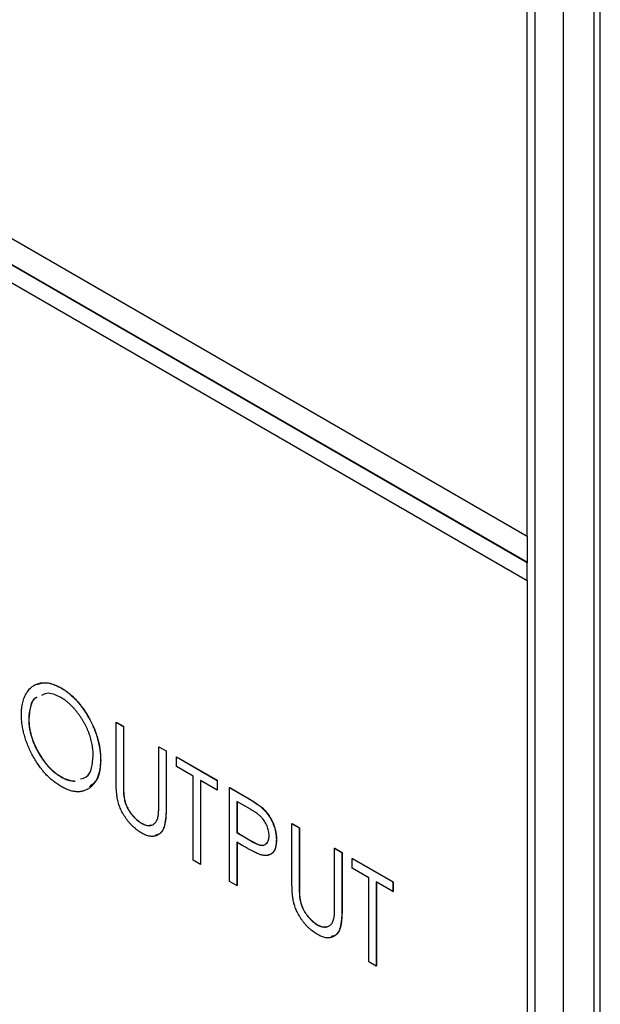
# Model space of a CAD drawing. Header units: millimetres. Extents: x 0 to 420, y 0 to 297.
# Tile 78 of 106: x 329.78 to 336.47, y 215.19 to 226.54. Entities that reach past the tile are written whole.
import ezdxf

# ---------------------------------------------------------------- set-up
doc = ezdxf.new("R2010")
doc.units = ezdxf.units.MM

msp = doc.modelspace()

# ---------------------------------------------------------------- linework, layer by layer
at = {"color": 7, "linetype": 'Continuous', "lineweight": 25}
for p, q in [((307.343, 236.915), (335.627, 220.587)), ((335.627, 220.28), (307.343, 236.609)), ((335.629, 220.282), (307.345, 236.61)), ((307.343, 236.405), (335.627, 220.076)), ((336.395, 230.925), (336.395, 207.897)), ((336.468, 208.263), (336.468, 230.965)), ((336.042, 230.721), (336.042, 207.693)), ((335.717, 181.281), (335.717, 229.621)), ((335.627, 220.587), (335.627, 229.569)), ((335.627, 220.587), (335.629, 220.588)), ((335.629, 220.282), (335.629, 220.588)), ((335.627, 220.28), (335.629, 220.282)), ((335.627, 220.076), (335.627, 220.28)), ((335.627, 220.076), (335.629, 220.077)), ((335.629, 181.23), (335.629, 220.077)), ((330.246, 218.84), (330.248, 218.841)), ((329.88, 218.479), (329.882, 218.48)), ((330.888, 218.442), (330.889, 218.443)), ((330.888, 218.442), (330.972, 218.394)), ((330.888, 217.79), (330.888, 218.442)), ((330.889, 218.443), (330.973, 218.395)), ((330.972, 218.394), (330.973, 218.395)), ((330.972, 218.394), (330.972, 217.746)), ((330.973, 218.395), (330.973, 217.747)), ((331.379, 218.158), (331.381, 218.159)), ((331.379, 217.511), (331.379, 218.158)), ((331.379, 218.158), (331.463, 218.11)), ((331.381, 218.159), (331.465, 218.111)), ((331.463, 218.11), (331.465, 218.111)), ((331.463, 218.11), (331.463, 217.457)), ((331.465, 218.111), (331.465, 217.458)), ((331.583, 218.041), (331.585, 218.042)), ((331.583, 217.93), (331.583, 218.041)), ((331.583, 218.041), (332.051, 217.771)), ((331.585, 218.042), (332.053, 217.772)), ((330.708, 218.006), (330.71, 218.007)), ((331.775, 217.819), (331.583, 217.93)), ((330.25, 217.813), (330.252, 217.814)), ((331.775, 216.85), (331.775, 217.819)), ((330.972, 217.746), (330.973, 217.747)), ((332.051, 217.66), (331.859, 217.771)), ((331.859, 217.771), (331.859, 216.801)), ((331.861, 217.77), (331.861, 216.802)), ((332.051, 217.771), (332.053, 217.772)), ((332.051, 217.771), (332.051, 217.66)), ((332.053, 217.772), (332.053, 217.661)), ((332.195, 217.688), (332.197, 217.689)), ((332.197, 217.689), (332.369, 217.589)), ((330.975, 217.601), (330.977, 217.602)), ((332.051, 217.66), (332.053, 217.661)), ((332.195, 217.688), (332.367, 217.588)), ((332.195, 216.607), (332.195, 217.688)), ((332.367, 217.588), (332.369, 217.589)), ((332.435, 217.438), (332.279, 217.528)), ((332.279, 217.528), (332.279, 217.168)), ((332.281, 217.527), (332.281, 217.169)), ((331.463, 217.457), (331.465, 217.458)), ((332.567, 217.457), (332.568, 217.458)), ((331.18, 217.276), (331.181, 217.278)), ((332.914, 217.272), (332.916, 217.273)), ((332.914, 217.272), (332.998, 217.224)), ((332.914, 216.62), (332.914, 217.272)), ((332.916, 217.273), (333, 217.225)), ((332.279, 217.168), (332.281, 217.169)), ((332.279, 217.168), (332.428, 217.08)), ((332.281, 217.169), (332.43, 217.081)), ((332.998, 217.224), (333, 217.225)), ((332.998, 217.224), (332.998, 216.576)), ((333, 217.225), (333, 216.577)), ((332.341, 217.022), (332.279, 217.057)), ((332.279, 217.057), (332.279, 216.559)), ((332.281, 217.056), (332.281, 216.56)), ((332.428, 217.08), (332.43, 217.081)), ((332.735, 217.086), (332.736, 217.087)), ((333.406, 216.988), (333.408, 216.989)), ((333.406, 216.341), (333.406, 216.988)), ((333.406, 216.988), (333.49, 216.94)), ((333.408, 216.989), (333.492, 216.941)), ((333.49, 216.94), (333.492, 216.941)), ((333.49, 216.94), (333.49, 216.287)), ((333.492, 216.941), (333.492, 216.288)), ((331.859, 216.801), (331.775, 216.85)), ((331.859, 216.801), (331.861, 216.802)), ((333.61, 216.871), (333.612, 216.872)), ((333.61, 216.76), (333.61, 216.871)), ((333.61, 216.871), (334.078, 216.601)), ((333.612, 216.872), (334.079, 216.602)), ((333.802, 216.649), (333.61, 216.76)), ((332.279, 216.559), (332.195, 216.607)), ((332.279, 216.559), (332.281, 216.56)), ((332.998, 216.576), (333, 216.577)), ((333.802, 215.68), (333.802, 216.649)), ((334.078, 216.49), (333.886, 216.601)), ((333.886, 216.601), (333.886, 215.631)), ((333.888, 216.6), (333.888, 215.632)), ((334.078, 216.601), (334.079, 216.602)), ((334.078, 216.601), (334.078, 216.49)), ((334.079, 216.602), (334.079, 216.491)), ((334.078, 216.49), (334.079, 216.491)), ((333.002, 216.431), (333.004, 216.432)), ((333.49, 216.287), (333.492, 216.288)), ((333.206, 216.106), (333.208, 216.107)), ((333.886, 215.631), (333.802, 215.68)), ((333.886, 215.631), (333.888, 215.632))]:
    msp.add_line(p, q, dxfattribs=at)
for points, knots in [([(329.796, 218.527), (329.796, 218.54), (329.797, 218.565), (329.8, 218.602), (329.804, 218.636), (329.811, 218.669), (329.82, 218.7), (329.83, 218.729), (329.842, 218.756), (329.856, 218.782), (329.872, 218.805), (329.889, 218.825), (329.908, 218.844), (329.928, 218.859), (329.949, 218.872), (329.971, 218.882), (329.995, 218.89), (330.021, 218.895), (330.047, 218.898), (330.074, 218.897), (330.101, 218.895), (330.129, 218.889), (330.158, 218.881), (330.187, 218.87), (330.216, 218.857), (330.236, 218.846), (330.246, 218.84)], [0, 0, 0, 0, 0.044811, 0.089011, 0.13275, 0.176233, 0.219272, 0.262324, 0.305647, 0.348979, 0.392242, 0.43461, 0.476184, 0.517236, 0.558165, 0.598792, 0.639668, 0.680638, 0.721467, 0.761759, 0.801482, 0.840953, 0.880381, 0.919726, 0.959716, 1, 1, 1, 1]), ([(329.972, 218.877), (330.009, 218.889), (330.09, 218.915), (330.193, 218.867), (330.248, 218.841)], [0, 0, 0, 0, 0.46016, 1, 1, 1, 1]), ([(330.246, 218.84), (330.262, 218.83), (330.294, 218.811), (330.341, 218.777), (330.385, 218.738), (330.427, 218.696), (330.467, 218.649), (330.506, 218.599), (330.542, 218.544), (330.576, 218.486), (330.607, 218.427), (330.634, 218.366), (330.657, 218.306), (330.675, 218.246), (330.69, 218.186), (330.7, 218.125), (330.707, 218.065), (330.707, 218.026), (330.708, 218.006)], [0, 0, 0, 0, 0.064112, 0.12603, 0.186709, 0.24615, 0.305771, 0.366051, 0.427384, 0.490821, 0.554635, 0.61692, 0.678954, 0.740666, 0.803314, 0.866858, 0.932414, 1, 1, 1, 1]), ([(330.248, 218.841), (330.264, 218.831), (330.296, 218.812), (330.342, 218.778), (330.387, 218.739), (330.429, 218.697), (330.469, 218.65), (330.508, 218.6), (330.544, 218.545), (330.578, 218.487), (330.609, 218.428), (330.636, 218.367), (330.658, 218.307), (330.677, 218.247), (330.692, 218.187), (330.702, 218.126), (330.708, 218.066), (330.709, 218.027), (330.71, 218.007)], [0, 0, 0, 0, 0.064112, 0.12603, 0.186709, 0.24615, 0.305771, 0.366051, 0.427384, 0.490821, 0.554635, 0.61692, 0.678954, 0.740666, 0.803314, 0.866858, 0.932414, 1, 1, 1, 1]), ([(329.973, 218.727), (329.968, 218.725), (329.929, 218.711), (329.893, 218.623), (329.884, 218.527), (329.88, 218.479)], [0, 0, 0, 0, 0.061911, 0.530769, 1, 1, 1, 1]), ([(329.975, 218.728), (329.97, 218.726), (329.931, 218.712), (329.895, 218.624), (329.886, 218.528), (329.882, 218.48)], [0, 0, 0, 0, 0.061911, 0.530769, 1, 1, 1, 1]), ([(330.25, 218.727), (330.192, 218.754), (330.107, 218.793), (330.047, 218.76), (330.028, 218.75)], [0, 0, 0, 0, 0.683814, 1, 1, 1, 1]), ([(330.624, 218.055), (330.624, 218.066), (330.623, 218.086), (330.621, 218.118), (330.617, 218.151), (330.612, 218.183), (330.605, 218.215), (330.597, 218.248), (330.587, 218.28), (330.575, 218.313), (330.563, 218.346), (330.549, 218.378), (330.533, 218.409), (330.517, 218.44), (330.499, 218.47), (330.48, 218.5), (330.459, 218.529), (330.438, 218.557), (330.416, 218.584), (330.393, 218.61), (330.37, 218.634), (330.347, 218.656), (330.323, 218.677), (330.299, 218.695), (330.275, 218.713), (330.258, 218.722), (330.25, 218.727)], [0, 0, 0, 0, 0.044923, 0.089057, 0.132287, 0.174986, 0.217144, 0.258769, 0.300532, 0.342498, 0.384141, 0.425372, 0.466388, 0.507179, 0.548135, 0.589217, 0.630842, 0.673193, 0.715487, 0.757043, 0.79776, 0.838207, 0.878693, 0.918916, 0.959101, 1, 1, 1, 1]), ([(330.254, 217.7), (330.238, 217.71), (330.207, 217.729), (330.161, 217.763), (330.118, 217.801), (330.076, 217.843), (330.036, 217.89), (329.998, 217.94), (329.962, 217.995), (329.928, 218.052), (329.897, 218.112), (329.87, 218.172), (329.847, 218.232), (329.829, 218.292), (329.814, 218.352), (329.804, 218.411), (329.797, 218.47), (329.797, 218.508), (329.796, 218.527)], [0, 0, 0, 0, 0.063524, 0.12488, 0.185155, 0.244833, 0.304627, 0.365038, 0.42717, 0.49127, 0.555588, 0.618668, 0.681008, 0.742903, 0.805249, 0.868474, 0.933217, 1, 1, 1, 1]), ([(329.88, 218.479), (329.881, 218.463), (329.881, 218.432), (329.886, 218.384), (329.895, 218.337), (329.907, 218.288), (329.922, 218.24), (329.941, 218.191), (329.963, 218.143), (329.988, 218.095), (330.016, 218.049), (330.045, 218.005), (330.076, 217.964), (330.108, 217.927), (330.142, 217.893), (330.177, 217.863), (330.213, 217.835), (330.238, 217.821), (330.25, 217.813)], [0, 0, 0, 0, 0.06753, 0.132738, 0.196163, 0.25879, 0.321017, 0.383435, 0.446363, 0.511011, 0.575079, 0.637133, 0.697793, 0.757163, 0.816573, 0.8765, 0.937463, 1, 1, 1, 1]), ([(329.882, 218.48), (329.882, 218.465), (329.883, 218.434), (329.888, 218.386), (329.896, 218.338), (329.909, 218.289), (329.924, 218.241), (329.943, 218.193), (329.965, 218.144), (329.99, 218.096), (330.018, 218.05), (330.047, 218.006), (330.078, 217.965), (330.11, 217.928), (330.143, 217.894), (330.178, 217.864), (330.215, 217.837), (330.239, 217.822), (330.252, 217.814)], [0, 0, 0, 0, 0.06753, 0.132738, 0.196163, 0.25879, 0.321017, 0.383435, 0.446363, 0.511011, 0.575079, 0.637133, 0.697793, 0.757163, 0.816573, 0.8765, 0.937463, 1, 1, 1, 1]), ([(330.478, 217.787), (330.501, 217.793), (330.561, 217.808), (330.612, 217.909), (330.62, 218.006), (330.624, 218.055)], [0, 0, 0, 0, 0.244494, 0.622064, 1, 1, 1, 1]), ([(330.708, 218.006), (330.707, 217.987), (330.707, 217.949), (330.7, 217.897), (330.69, 217.849), (330.675, 217.805), (330.657, 217.766), (330.634, 217.733), (330.607, 217.703), (330.576, 217.679), (330.543, 217.66), (330.507, 217.647), (330.469, 217.64), (330.429, 217.639), (330.388, 217.645), (330.345, 217.657), (330.3, 217.675), (330.269, 217.692), (330.254, 217.7)], [0, 0, 0, 0, 0.067668, 0.133292, 0.19714, 0.260013, 0.322488, 0.385059, 0.448295, 0.51269, 0.576673, 0.638498, 0.698729, 0.757967, 0.817157, 0.876594, 0.937343, 1, 1, 1, 1]), ([(330.71, 218.007), (330.704, 217.928), (330.695, 217.789), (330.616, 217.725), (330.581, 217.697)], [0, 0, 0, 0, 0.568844, 1, 1, 1, 1]), ([(330.25, 217.813), (330.259, 217.808), (330.275, 217.799), (330.3, 217.787), (330.325, 217.778), (330.349, 217.771), (330.372, 217.766), (330.394, 217.763), (330.408, 217.762), (330.414, 217.762)], [0, 0, 0, 0, 0.0416607, 0.0828817, 0.123552, 0.1641767, 0.2042732, 0.2448897, 0.28, 0.28, 0.28, 0.28]), ([(330.252, 217.814), (330.26, 217.809), (330.277, 217.8), (330.302, 217.788), (330.327, 217.779), (330.35, 217.772), (330.374, 217.767), (330.396, 217.764), (330.41, 217.763), (330.416, 217.764)], [0, 0, 0, 0, 0.0416607, 0.0828817, 0.123552, 0.1641767, 0.2042732, 0.2448897, 0.28, 0.28, 0.28, 0.28]), ([(330.904, 217.553), (330.902, 217.559), (330.899, 217.574), (330.896, 217.596), (330.894, 217.621), (330.891, 217.649), (330.89, 217.68), (330.888, 217.714), (330.888, 217.751), (330.888, 217.777), (330.888, 217.79)], [0, 0, 0, 0, 0.077936, 0.169149, 0.274074, 0.391816, 0.523462, 0.668216, 0.827041, 1, 1, 1, 1]), ([(330.972, 217.746), (330.972, 217.737), (330.972, 217.72), (330.972, 217.695), (330.972, 217.673), (330.973, 217.653), (330.973, 217.637), (330.974, 217.622), (330.974, 217.611), (330.975, 217.604), (330.975, 217.601)], [0, 0, 0, 0, 0.191105, 0.362655, 0.516171, 0.650128, 0.766034, 0.862527, 0.941006, 1, 1, 1, 1]), ([(330.973, 217.747), (330.973, 217.738), (330.973, 217.721), (330.973, 217.696), (330.974, 217.674), (330.974, 217.654), (330.974, 217.638), (330.975, 217.623), (330.976, 217.612), (330.977, 217.605), (330.977, 217.602)], [0, 0, 0, 0, 0.191105, 0.362655, 0.516171, 0.650128, 0.766034, 0.862527, 0.941006, 1, 1, 1, 1]), ([(330.975, 217.601), (330.976, 217.59), (330.979, 217.569), (330.985, 217.537), (330.994, 217.507), (331.005, 217.477), (331.019, 217.448), (331.036, 217.419), (331.057, 217.391), (331.079, 217.363), (331.104, 217.336), (331.129, 217.312), (331.154, 217.292), (331.171, 217.282), (331.18, 217.276)], [0, 0, 0, 0, 0.0889375, 0.1727267, 0.251185, 0.3263801, 0.4009876, 0.479456, 0.5624606, 0.6520321, 0.742988, 0.8310174, 0.9158505, 1, 1, 1, 1]), ([(330.977, 217.602), (330.978, 217.591), (330.981, 217.57), (330.987, 217.538), (330.996, 217.508), (331.007, 217.478), (331.021, 217.449), (331.038, 217.42), (331.058, 217.392), (331.081, 217.364), (331.106, 217.337), (331.131, 217.313), (331.156, 217.293), (331.173, 217.283), (331.181, 217.278)], [0, 0, 0, 0, 0.0889375, 0.1727267, 0.251185, 0.3263801, 0.4009876, 0.479456, 0.5624606, 0.6520321, 0.742988, 0.8310174, 0.9158505, 1, 1, 1, 1]), ([(332.367, 217.588), (332.379, 217.581), (332.401, 217.568), (332.434, 217.549), (332.463, 217.53), (332.49, 217.513), (332.513, 217.498), (332.534, 217.483), (332.551, 217.47), (332.562, 217.461), (332.567, 217.457)], [0, 0, 0, 0, 0.1765, 0.339032, 0.485753, 0.61857, 0.735674, 0.838185, 0.926155, 1, 1, 1, 1]), ([(332.369, 217.589), (332.38, 217.582), (332.403, 217.569), (332.436, 217.55), (332.465, 217.531), (332.492, 217.514), (332.515, 217.499), (332.536, 217.484), (332.553, 217.471), (332.564, 217.462), (332.568, 217.458)], [0, 0, 0, 0, 0.1765, 0.339032, 0.485753, 0.61857, 0.735674, 0.838185, 0.926155, 1, 1, 1, 1]), ([(331.184, 217.163), (331.176, 217.168), (331.159, 217.178), (331.134, 217.196), (331.11, 217.215), (331.087, 217.234), (331.065, 217.256), (331.043, 217.279), (331.023, 217.304), (331.004, 217.329), (330.986, 217.356), (330.97, 217.383), (330.954, 217.41), (330.941, 217.438), (330.929, 217.466), (330.919, 217.495), (330.91, 217.524), (330.906, 217.543), (330.904, 217.553)], [0, 0, 0, 0, 0.069994, 0.137225, 0.203144, 0.267439, 0.330757, 0.392722, 0.455101, 0.517382, 0.579131, 0.639383, 0.69929, 0.758596, 0.817649, 0.877496, 0.938128, 1, 1, 1, 1]), ([(331.37, 217.349), (331.371, 217.352), (331.373, 217.36), (331.374, 217.373), (331.376, 217.389), (331.377, 217.408), (331.378, 217.43), (331.379, 217.454), (331.379, 217.482), (331.379, 217.501), (331.379, 217.511)], [0, 0, 0, 0, 0.069596, 0.155423, 0.257515, 0.37358, 0.506166, 0.6554, 0.819993, 1, 1, 1, 1]), ([(331.18, 217.276), (331.187, 217.273), (331.201, 217.265), (331.223, 217.257), (331.243, 217.252), (331.264, 217.25), (331.283, 217.251), (331.301, 217.256), (331.317, 217.263), (331.331, 217.274), (331.344, 217.288), (331.355, 217.305), (331.364, 217.325), (331.368, 217.341), (331.37, 217.349)], [0, 0, 0, 0, 0.081412, 0.161686, 0.242811, 0.324775, 0.407586, 0.488453, 0.56979, 0.650718, 0.733306, 0.819186, 0.907133, 1, 1, 1, 1]), ([(331.463, 217.457), (331.463, 217.446), (331.463, 217.423), (331.462, 217.39), (331.46, 217.359), (331.458, 217.33), (331.454, 217.304), (331.451, 217.279), (331.446, 217.257), (331.441, 217.237), (331.434, 217.218), (331.426, 217.201), (331.417, 217.186), (331.406, 217.173), (331.395, 217.16), (331.381, 217.15), (331.366, 217.141), (331.35, 217.133), (331.332, 217.128), (331.314, 217.125), (331.294, 217.125), (331.274, 217.127), (331.253, 217.132), (331.231, 217.14), (331.208, 217.15), (331.192, 217.159), (331.184, 217.163)], [0, 0, 0, 0, 0.055741, 0.108782, 0.159483, 0.20722, 0.252436, 0.295103, 0.335609, 0.373517, 0.409957, 0.446416, 0.482967, 0.519684, 0.557168, 0.594999, 0.634172, 0.674127, 0.714136, 0.754079, 0.793688, 0.83312, 0.873373, 0.914549, 0.95654, 1, 1, 1, 1]), ([(331.465, 217.458), (331.464, 217.401), (331.461, 217.286), (331.421, 217.16), (331.36, 217.145), (331.341, 217.14)], [0, 0, 0, 0, 0.408175, 0.812197, 1, 1, 1, 1]), ([(332.651, 217.134), (332.65, 217.143), (332.65, 217.161), (332.645, 217.189), (332.638, 217.217), (332.627, 217.246), (332.614, 217.273), (332.599, 217.3), (332.582, 217.324), (332.566, 217.342), (332.552, 217.356), (332.54, 217.367), (332.526, 217.378), (332.511, 217.39), (332.494, 217.402), (332.476, 217.414), (332.456, 217.426), (332.442, 217.434), (332.435, 217.438)], [0, 0, 0, 0, 0.074091, 0.147068, 0.219176, 0.292487, 0.364821, 0.434086, 0.502842, 0.57172, 0.608354, 0.649905, 0.695817, 0.746872, 0.802658, 0.863186, 0.92915, 1, 1, 1, 1]), ([(332.567, 217.457), (332.573, 217.451), (332.585, 217.44), (332.602, 217.422), (332.618, 217.403), (332.634, 217.383), (332.649, 217.362), (332.663, 217.34), (332.676, 217.317), (332.688, 217.293), (332.699, 217.268), (332.708, 217.243), (332.716, 217.217), (332.723, 217.191), (332.728, 217.165), (332.732, 217.139), (332.734, 217.113), (332.734, 217.095), (332.735, 217.086)], [0, 0, 0, 0, 0.060075, 0.119303, 0.178069, 0.236256, 0.294313, 0.353143, 0.412708, 0.473813, 0.535615, 0.597403, 0.660232, 0.723514, 0.789577, 0.856841, 0.927091, 1, 1, 1, 1]), ([(332.568, 217.458), (332.574, 217.452), (332.586, 217.441), (332.604, 217.423), (332.62, 217.404), (332.636, 217.384), (332.65, 217.363), (332.664, 217.341), (332.677, 217.318), (332.69, 217.294), (332.701, 217.269), (332.71, 217.244), (332.718, 217.218), (332.725, 217.193), (332.73, 217.166), (332.734, 217.14), (332.736, 217.114), (332.736, 217.096), (332.736, 217.087)], [0, 0, 0, 0, 0.060075, 0.119303, 0.178069, 0.236256, 0.294313, 0.353143, 0.412708, 0.473813, 0.535615, 0.597403, 0.660232, 0.723514, 0.789577, 0.856841, 0.927091, 1, 1, 1, 1]), ([(331.181, 217.278), (331.207, 217.265), (331.246, 217.246), (331.276, 217.255), (331.287, 217.258)], [0, 0, 0, 0, 0.658591, 1, 1, 1, 1]), ([(332.428, 217.08), (332.435, 217.075), (332.45, 217.067), (332.47, 217.057), (332.489, 217.047), (332.506, 217.039), (332.522, 217.033), (332.536, 217.028), (332.549, 217.025), (332.564, 217.022), (332.581, 217.022), (332.599, 217.026), (332.614, 217.035), (332.627, 217.048), (332.638, 217.065), (332.645, 217.085), (332.65, 217.108), (332.65, 217.126), (332.651, 217.134)], [0, 0, 0, 0, 0.070231, 0.135127, 0.195896, 0.251444, 0.303058, 0.349556, 0.391936, 0.430093, 0.501229, 0.570517, 0.640124, 0.710955, 0.782914, 0.853735, 0.926014, 1, 1, 1, 1]), ([(332.562, 216.912), (332.556, 216.914), (332.544, 216.917), (332.525, 216.925), (332.502, 216.935), (332.476, 216.948), (332.447, 216.963), (332.414, 216.98), (332.379, 217), (332.354, 217.014), (332.341, 217.022)], [0, 0, 0, 0, 0.075269, 0.165174, 0.268129, 0.385984, 0.51806, 0.664405, 0.825035, 1, 1, 1, 1]), ([(332.43, 217.081), (332.459, 217.065), (332.516, 217.033), (332.594, 217.013), (332.619, 217.044), (332.628, 217.056)], [0, 0, 0, 0, 0.390061, 0.775829, 1, 1, 1, 1]), ([(332.735, 217.086), (332.734, 217.077), (332.734, 217.06), (332.732, 217.036), (332.728, 217.014), (332.723, 216.994), (332.717, 216.976), (332.709, 216.959), (332.7, 216.945), (332.689, 216.933), (332.677, 216.923), (332.664, 216.915), (332.649, 216.909), (332.634, 216.906), (332.617, 216.904), (332.6, 216.905), (332.581, 216.907), (332.568, 216.91), (332.562, 216.912)], [0, 0, 0, 0, 0.0723093, 0.1413582, 0.2082071, 0.2723358, 0.3351426, 0.3961736, 0.4566676, 0.5166459, 0.5759293, 0.6349326, 0.6936926, 0.7527076, 0.8119619, 0.8731962, 0.9355036, 1, 1, 1, 1]), ([(332.736, 217.087), (332.734, 217.054), (332.73, 216.988), (332.693, 216.926), (332.655, 216.915), (332.64, 216.911)], [0, 0, 0, 0, 0.384234, 0.767146, 1, 1, 1, 1]), ([(332.93, 216.383), (332.929, 216.389), (332.926, 216.404), (332.923, 216.426), (332.92, 216.451), (332.918, 216.479), (332.917, 216.51), (332.915, 216.544), (332.914, 216.581), (332.914, 216.606), (332.914, 216.62)], [0, 0, 0, 0, 0.077936, 0.169149, 0.274074, 0.391816, 0.523462, 0.668216, 0.827041, 1, 1, 1, 1]), ([(332.998, 216.576), (332.998, 216.567), (332.998, 216.55), (332.999, 216.525), (332.999, 216.503), (332.999, 216.483), (333, 216.467), (333, 216.452), (333.001, 216.441), (333.002, 216.434), (333.002, 216.431)], [0, 0, 0, 0, 0.1911052, 0.362655, 0.5161706, 0.6501285, 0.7660345, 0.8625273, 0.9410063, 1, 1, 1, 1]), ([(333, 216.577), (333, 216.568), (333, 216.551), (333, 216.526), (333.001, 216.504), (333.001, 216.484), (333.001, 216.468), (333.002, 216.453), (333.003, 216.442), (333.003, 216.435), (333.004, 216.432)], [0, 0, 0, 0, 0.1911052, 0.362655, 0.5161706, 0.6501285, 0.7660345, 0.8625273, 0.9410063, 1, 1, 1, 1]), ([(333.211, 215.993), (333.202, 215.998), (333.186, 216.008), (333.161, 216.026), (333.137, 216.044), (333.113, 216.064), (333.091, 216.086), (333.07, 216.109), (333.05, 216.134), (333.031, 216.159), (333.013, 216.186), (332.996, 216.213), (332.981, 216.24), (332.968, 216.268), (332.956, 216.296), (332.946, 216.325), (332.937, 216.354), (332.933, 216.373), (332.93, 216.383)], [0, 0, 0, 0, 0.069994, 0.137225, 0.203144, 0.267439, 0.330757, 0.392722, 0.455101, 0.517382, 0.579131, 0.639383, 0.69929, 0.758596, 0.817649, 0.877496, 0.938128, 1, 1, 1, 1]), ([(333.002, 216.431), (333.003, 216.42), (333.006, 216.399), (333.012, 216.367), (333.021, 216.336), (333.032, 216.307), (333.046, 216.278), (333.063, 216.249), (333.083, 216.221), (333.106, 216.192), (333.131, 216.166), (333.156, 216.142), (333.181, 216.122), (333.198, 216.112), (333.206, 216.106)], [0, 0, 0, 0, 0.0889375, 0.1727267, 0.251185, 0.3263801, 0.4009876, 0.479456, 0.5624606, 0.6520321, 0.742988, 0.8310174, 0.9158505, 1, 1, 1, 1]), ([(333.004, 216.432), (333.005, 216.421), (333.007, 216.4), (333.014, 216.368), (333.023, 216.337), (333.034, 216.308), (333.048, 216.279), (333.065, 216.25), (333.085, 216.222), (333.108, 216.193), (333.133, 216.167), (333.158, 216.143), (333.183, 216.123), (333.2, 216.113), (333.208, 216.107)], [0, 0, 0, 0, 0.0889375, 0.1727267, 0.251185, 0.3263801, 0.4009876, 0.479456, 0.5624606, 0.6520321, 0.742988, 0.8310174, 0.9158505, 1, 1, 1, 1]), ([(333.397, 216.179), (333.398, 216.182), (333.399, 216.19), (333.401, 216.203), (333.403, 216.219), (333.404, 216.238), (333.405, 216.26), (333.406, 216.284), (333.406, 216.312), (333.406, 216.331), (333.406, 216.341)], [0, 0, 0, 0, 0.069596, 0.155423, 0.257515, 0.37358, 0.506166, 0.6554, 0.819993, 1, 1, 1, 1]), ([(333.49, 216.287), (333.49, 216.276), (333.49, 216.253), (333.489, 216.22), (333.487, 216.189), (333.485, 216.16), (333.481, 216.134), (333.477, 216.109), (333.473, 216.087), (333.467, 216.067), (333.461, 216.048), (333.453, 216.031), (333.444, 216.016), (333.433, 216.003), (333.421, 215.99), (333.408, 215.98), (333.393, 215.971), (333.377, 215.963), (333.359, 215.958), (333.341, 215.955), (333.321, 215.955), (333.301, 215.957), (333.28, 215.962), (333.258, 215.97), (333.235, 215.98), (333.219, 215.989), (333.211, 215.993)], [0, 0, 0, 0, 0.055741, 0.108782, 0.159483, 0.20722, 0.252436, 0.295103, 0.335609, 0.373517, 0.409957, 0.446416, 0.482967, 0.519684, 0.557168, 0.594999, 0.634172, 0.674127, 0.714136, 0.754079, 0.793688, 0.83312, 0.873373, 0.914549, 0.95654, 1, 1, 1, 1]), ([(333.492, 216.288), (333.491, 216.231), (333.488, 216.116), (333.448, 215.99), (333.387, 215.975), (333.368, 215.97)], [0, 0, 0, 0, 0.408175, 0.812197, 1, 1, 1, 1]), ([(333.206, 216.106), (333.214, 216.103), (333.228, 216.095), (333.249, 216.087), (333.27, 216.082), (333.291, 216.08), (333.31, 216.081), (333.328, 216.086), (333.344, 216.093), (333.358, 216.104), (333.371, 216.118), (333.381, 216.135), (333.391, 216.155), (333.395, 216.171), (333.397, 216.179)], [0, 0, 0, 0, 0.081412, 0.161686, 0.242811, 0.324775, 0.407586, 0.488453, 0.56979, 0.650718, 0.733306, 0.819186, 0.907133, 1, 1, 1, 1]), ([(333.208, 216.107), (333.234, 216.095), (333.272, 216.076), (333.303, 216.085), (333.313, 216.088)], [0, 0, 0, 0, 0.658591, 1, 1, 1, 1])]:
    msp.add_open_spline(points, degree=3, knots=knots, dxfattribs=at)

doc.saveas('drawing.dxf')
